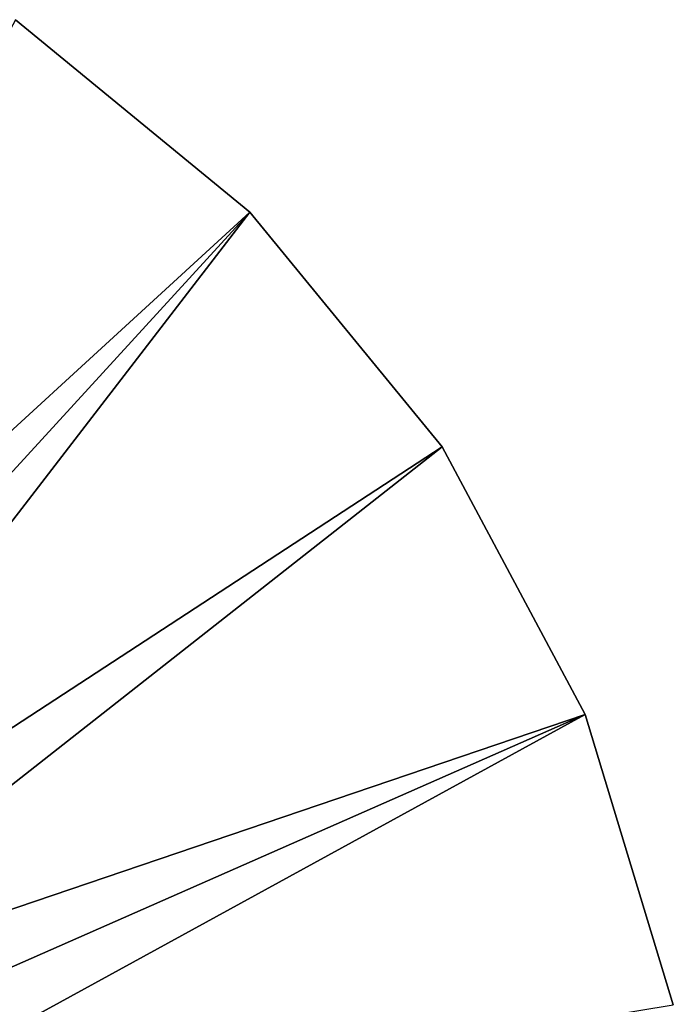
# Model space of a CAD drawing. Header units: millimetres. Extents: x -110 to 119, y -127 to 212.
# Tile 146 of 186: x 95 to 109, y 7 to 29. Entities that reach past the tile are written whole.
import ezdxf

# ---------------------------------------------------------------- set-up
doc = ezdxf.new("R2010")
doc.units = ezdxf.units.MM
doc.header["$LTSCALE"] = 26.699852
doc.layers.add('3', color=7, linetype='CONTINUOUS')
doc.layers.add('5', color=7, linetype='CONTINUOUS')

msp = doc.modelspace()

# ---------------------------------------------------------------- linework, layer by layer
at = {"layer": '3', "color": 7, "linetype": 'CONTINUOUS', "true_color": 0xa2afbf}
for points in [[(94.445, 29.101, -53), (99.749, 24.749, -53), (94.445, 29.101, -56), (94.445, 29.101, -53)], [(94.445, 29.101, -56), (99.749, 24.749, -53), (99.749, 24.749, -56), (94.445, 29.101, -56)], [(99.749, 24.749, -53), (104.101, 19.445, -53), (99.749, 24.749, -56), (99.749, 24.749, -53)], [(99.749, 24.749, -56), (104.101, 19.445, -53), (104.101, 19.445, -56), (99.749, 24.749, -56)], [(104.101, 19.445, -53), (107.336, 13.394, -53), (104.101, 19.445, -56), (104.101, 19.445, -53)], [(104.101, 19.445, -56), (107.336, 13.394, -53), (107.336, 13.394, -56), (104.101, 19.445, -56)], [(107.336, 13.394, -53), (109.327, 6.828, -53), (107.336, 13.394, -56), (107.336, 13.394, -53)], [(107.336, 13.394, -56), (109.327, 6.828, -53), (109.327, 6.828, -56), (107.336, 13.394, -56)]]:
    msp.add_3dface(points, dxfattribs=at)
at = {"layer": '5', "color": 7, "linetype": 'CONTINUOUS', "true_color": 0xa2afbf}
for points in [[(99.749, 24.749, -53), (94.445, 29.101, -53), (84.774, 11.033, -36), (99.749, 24.749, -53)], [(86.033, 9.774, -36), (99.749, 24.749, -53), (84.774, 11.033, -36), (86.033, 9.774, -36)], [(87.131, 8.373, -36), (99.749, 24.749, -53), (86.033, 9.774, -36), (87.131, 8.373, -36)], [(104.101, 19.445, -53), (99.749, 24.749, -53), (87.131, 8.373, -36), (104.101, 19.445, -53)], [(88.052, 6.85, -36), (104.101, 19.445, -53), (87.131, 8.373, -36), (88.052, 6.85, -36)], [(107.336, 13.394, -53), (104.101, 19.445, -53), (88.052, 6.85, -36), (107.336, 13.394, -53)], [(88.782, 5.227, -36), (107.336, 13.394, -53), (88.052, 6.85, -36), (88.782, 5.227, -36)], [(89.312, 3.528, -36), (107.336, 13.394, -53), (88.782, 5.227, -36), (89.312, 3.528, -36)], [(109.327, 6.828, -53), (107.336, 13.394, -53), (89.312, 3.528, -36), (109.327, 6.828, -53)]]:
    msp.add_3dface(points, dxfattribs=at)

doc.saveas('drawing.dxf')
